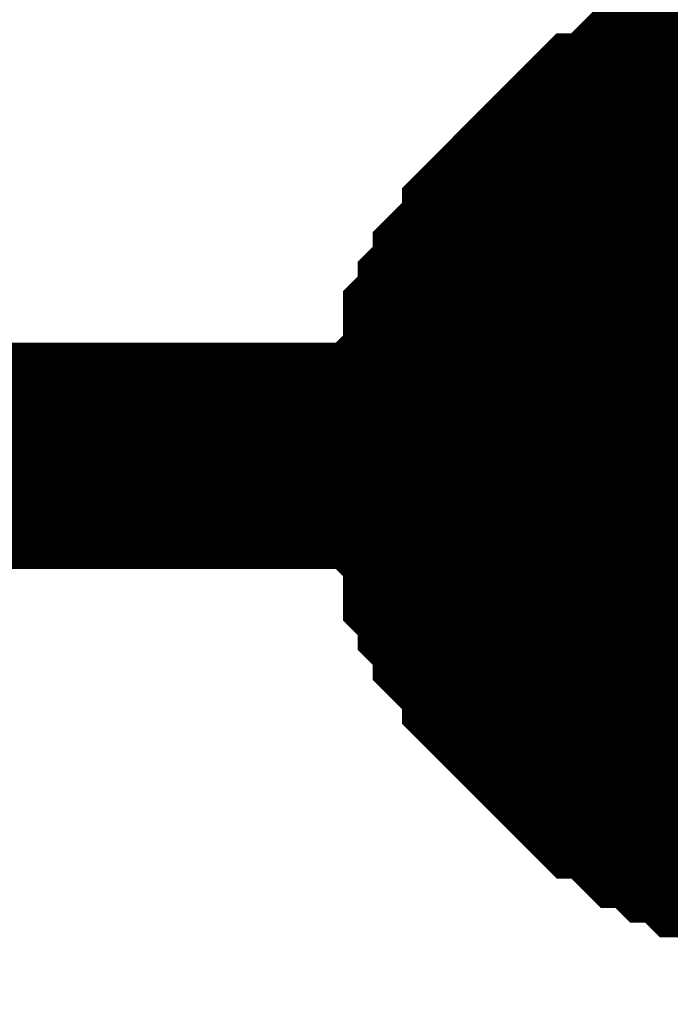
# Model space of a CAD drawing. Header units: inches. Extents: x 0 to 292, y 0 to 193.
# Tile 146 of 189: x 221.927 to 222.787, y 61.393 to 62.695. Entities that reach past the tile are written whole.
import ezdxf

# ---------------------------------------------------------------- set-up
doc = ezdxf.new("R2010")
doc.units = ezdxf.units.IN
doc.layers.add('Sheet', color=255, linetype='Continuous')

msp = doc.modelspace()

# ---------------------------------------------------------------- linework, layer by layer
at = {"layer": 'Sheet'}
for points in [[(222.4847, 62.1182, 0.2997, 0.2997, 0), (222.4847, 62.1377, 0.2997, 0.2997, 0), (222.4847, 62.1767, 0.2997, 0.2997, 0), (222.4847, 62.1961, 0.2997, 0.2997, 0), (222.5041, 62.2156, 0.2997, 0.2997, 0), (222.5041, 62.2351, 0.2997, 0.2997, 0), (222.5041, 62.2741, 0.2997, 0.2997, 0), (222.5236, 62.2936, 0.2997, 0.2997, 0), (222.5236, 62.3131, 0.2997, 0.2997, 0), (222.5431, 62.3326, 0.2997, 0.2997, 0), (222.5431, 62.3521, 0.2997, 0.2997, 0), (222.5626, 62.3716, 0.2997, 0.2997, 0), (222.5821, 62.3911, 0.2997, 0.2997, 0), (222.5821, 62.4105, 0.2997, 0.2997, 0), (222.6016, 62.43, 0.2997, 0.2997, 0), (222.621, 62.4495, 0.2997, 0.2997, 0), (222.6405, 62.469, 0.2997, 0.2997, 0), (222.66, 62.4885, 0.2997, 0.2997, 0), (222.6795, 62.508, 0.2997, 0.2997, 0), (222.699, 62.5275, 0.2997, 0.2997, 0), (222.7185, 62.5275, 0.2997, 0.2997, 0), (222.7379, 62.547, 0.2997, 0.2997, 0), (222.7574, 62.5665, 0.2997, 0.2997, 0), (222.7769, 62.5665, 0.2997, 0.2997, 0), (222.7964, 62.586, 0.2997, 0.2997, 0), (222.8159, 62.586, 0.2997, 0.2997, 0), (222.8354, 62.6055, 0.2997, 0.2997, 0), (222.8743, 62.6055, 0.2997, 0.2997, 0), (222.8938, 62.6055, 0.2997, 0.2997, 0), (222.9133, 62.625, 0.2997, 0.2997, 0), (222.9328, 62.625, 0.2997, 0.2997, 0), (222.9717, 62.625, 0.2997, 0.2997, 0)], [(222.4847, 62.1182, 0.2997, 0.2997, 0), (222.4847, 62.1377, 0.2997, 0.2997, 0), (222.4847, 62.1767, 0.2997, 0.2997, 0), (222.4847, 62.1961, 0.2997, 0.2997, 0), (222.5041, 62.2156, 0.2997, 0.2997, 0), (222.5041, 62.2351, 0.2997, 0.2997, 0), (222.5041, 62.2741, 0.2997, 0.2997, 0), (222.5236, 62.2936, 0.2997, 0.2997, 0), (222.5236, 62.3131, 0.2997, 0.2997, 0), (222.5431, 62.3326, 0.2997, 0.2997, 0), (222.5431, 62.3521, 0.2997, 0.2997, 0), (222.5626, 62.3716, 0.2997, 0.2997, 0), (222.5821, 62.3911, 0.2997, 0.2997, 0), (222.5821, 62.4105, 0.2997, 0.2997, 0), (222.6016, 62.43, 0.2997, 0.2997, 0), (222.621, 62.4495, 0.2997, 0.2997, 0), (222.6405, 62.469, 0.2997, 0.2997, 0), (222.66, 62.4885, 0.2997, 0.2997, 0), (222.6795, 62.508, 0.2997, 0.2997, 0), (222.699, 62.5275, 0.2997, 0.2997, 0), (222.7185, 62.5275, 0.2997, 0.2997, 0), (222.7379, 62.547, 0.2997, 0.2997, 0), (222.7574, 62.5665, 0.2997, 0.2997, 0), (222.7769, 62.5665, 0.2997, 0.2997, 0), (222.7964, 62.586, 0.2997, 0.2997, 0), (222.8159, 62.586, 0.2997, 0.2997, 0), (222.8354, 62.6055, 0.2997, 0.2997, 0), (222.8743, 62.6055, 0.2997, 0.2997, 0), (222.8938, 62.6055, 0.2997, 0.2997, 0), (222.9133, 62.625, 0.2997, 0.2997, 0), (222.9328, 62.625, 0.2997, 0.2997, 0), (222.9717, 62.625, 0.2997, 0.2997, 0)], [(222.4847, 62.1182, 0.2997, 0.2997, 0), (222.4847, 62.1377, 0.2997, 0.2997, 0), (222.4847, 62.1767, 0.2997, 0.2997, 0), (222.4847, 62.1961, 0.2997, 0.2997, 0), (222.5041, 62.2156, 0.2997, 0.2997, 0), (222.5041, 62.2351, 0.2997, 0.2997, 0), (222.5041, 62.2741, 0.2997, 0.2997, 0), (222.5236, 62.2936, 0.2997, 0.2997, 0), (222.5236, 62.3131, 0.2997, 0.2997, 0), (222.5431, 62.3326, 0.2997, 0.2997, 0), (222.5431, 62.3521, 0.2997, 0.2997, 0), (222.5626, 62.3716, 0.2997, 0.2997, 0), (222.5821, 62.3911, 0.2997, 0.2997, 0), (222.5821, 62.4105, 0.2997, 0.2997, 0), (222.6016, 62.43, 0.2997, 0.2997, 0), (222.621, 62.4495, 0.2997, 0.2997, 0), (222.6405, 62.469, 0.2997, 0.2997, 0), (222.66, 62.4885, 0.2997, 0.2997, 0), (222.6795, 62.508, 0.2997, 0.2997, 0), (222.699, 62.5275, 0.2997, 0.2997, 0), (222.7185, 62.5275, 0.2997, 0.2997, 0), (222.7379, 62.547, 0.2997, 0.2997, 0), (222.7574, 62.5665, 0.2997, 0.2997, 0), (222.7769, 62.5665, 0.2997, 0.2997, 0), (222.7964, 62.586, 0.2997, 0.2997, 0), (222.8159, 62.586, 0.2997, 0.2997, 0), (222.8354, 62.6055, 0.2997, 0.2997, 0), (222.8743, 62.6055, 0.2997, 0.2997, 0), (222.8938, 62.6055, 0.2997, 0.2997, 0), (222.9133, 62.625, 0.2997, 0.2997, 0), (222.9328, 62.625, 0.2997, 0.2997, 0), (222.9717, 62.625, 0.2997, 0.2997, 0)], [(222.4847, 62.1182, 0.2997, 0.2997, 0), (222.4847, 62.1377, 0.2997, 0.2997, 0), (222.4847, 62.1767, 0.2997, 0.2997, 0), (222.4847, 62.1961, 0.2997, 0.2997, 0), (222.5041, 62.2156, 0.2997, 0.2997, 0), (222.5041, 62.2351, 0.2997, 0.2997, 0), (222.5041, 62.2741, 0.2997, 0.2997, 0), (222.5236, 62.2936, 0.2997, 0.2997, 0), (222.5236, 62.3131, 0.2997, 0.2997, 0), (222.5431, 62.3326, 0.2997, 0.2997, 0), (222.5431, 62.3521, 0.2997, 0.2997, 0), (222.5626, 62.3716, 0.2997, 0.2997, 0), (222.5821, 62.3911, 0.2997, 0.2997, 0), (222.5821, 62.4105, 0.2997, 0.2997, 0), (222.6016, 62.43, 0.2997, 0.2997, 0), (222.621, 62.4495, 0.2997, 0.2997, 0), (222.6405, 62.469, 0.2997, 0.2997, 0), (222.66, 62.4885, 0.2997, 0.2997, 0), (222.6795, 62.508, 0.2997, 0.2997, 0), (222.699, 62.5275, 0.2997, 0.2997, 0), (222.7185, 62.5275, 0.2997, 0.2997, 0), (222.7379, 62.547, 0.2997, 0.2997, 0), (222.7574, 62.5665, 0.2997, 0.2997, 0), (222.7769, 62.5665, 0.2997, 0.2997, 0), (222.7964, 62.586, 0.2997, 0.2997, 0), (222.8159, 62.586, 0.2997, 0.2997, 0), (222.8354, 62.6055, 0.2997, 0.2997, 0), (222.8743, 62.6055, 0.2997, 0.2997, 0), (222.8938, 62.6055, 0.2997, 0.2997, 0), (222.9133, 62.625, 0.2997, 0.2997, 0), (222.9328, 62.625, 0.2997, 0.2997, 0), (222.9717, 62.625, 0.2997, 0.2997, 0)], [(222.4847, 62.1182, 0.0991, 0.0991, 0), (222.4847, 62.1377, 0.0991, 0.0991, 0), (222.4847, 62.1767, 0.0991, 0.0991, 0), (222.4847, 62.1961, 0.0991, 0.0991, 0), (222.5041, 62.2156, 0.0991, 0.0991, 0), (222.5041, 62.2351, 0.0991, 0.0991, 0), (222.5041, 62.2741, 0.0991, 0.0991, 0), (222.5236, 62.2936, 0.0991, 0.0991, 0), (222.5236, 62.3131, 0.0991, 0.0991, 0), (222.5431, 62.3326, 0.0991, 0.0991, 0), (222.5431, 62.3521, 0.0991, 0.0991, 0), (222.5626, 62.3716, 0.0991, 0.0991, 0), (222.5821, 62.3911, 0.0991, 0.0991, 0), (222.5821, 62.4105, 0.0991, 0.0991, 0), (222.6016, 62.43, 0.0991, 0.0991, 0), (222.621, 62.4495, 0.0991, 0.0991, 0), (222.6405, 62.469, 0.0991, 0.0991, 0), (222.66, 62.4885, 0.0991, 0.0991, 0), (222.6795, 62.508, 0.0991, 0.0991, 0), (222.699, 62.5275, 0.0991, 0.0991, 0), (222.7185, 62.5275, 0.0991, 0.0991, 0), (222.7379, 62.547, 0.0991, 0.0991, 0), (222.7574, 62.5665, 0.0991, 0.0991, 0), (222.7769, 62.5665, 0.0991, 0.0991, 0), (222.7964, 62.586, 0.0991, 0.0991, 0), (222.8159, 62.586, 0.0991, 0.0991, 0), (222.8354, 62.6055, 0.0991, 0.0991, 0), (222.8743, 62.6055, 0.0991, 0.0991, 0)], [(222.4847, 62.1182, 0.0991, 0.0991, 0), (222.4847, 62.1377, 0.0991, 0.0991, 0), (222.4847, 62.1767, 0.0991, 0.0991, 0), (222.4847, 62.1961, 0.0991, 0.0991, 0), (222.5041, 62.2156, 0.0991, 0.0991, 0), (222.5041, 62.2351, 0.0991, 0.0991, 0), (222.5041, 62.2741, 0.0991, 0.0991, 0), (222.5236, 62.2936, 0.0991, 0.0991, 0), (222.5236, 62.3131, 0.0991, 0.0991, 0), (222.5431, 62.3326, 0.0991, 0.0991, 0), (222.5431, 62.3521, 0.0991, 0.0991, 0), (222.5626, 62.3716, 0.0991, 0.0991, 0), (222.5821, 62.3911, 0.0991, 0.0991, 0), (222.5821, 62.4105, 0.0991, 0.0991, 0), (222.6016, 62.43, 0.0991, 0.0991, 0), (222.621, 62.4495, 0.0991, 0.0991, 0), (222.6405, 62.469, 0.0991, 0.0991, 0), (222.66, 62.4885, 0.0991, 0.0991, 0), (222.6795, 62.508, 0.0991, 0.0991, 0), (222.699, 62.5275, 0.0991, 0.0991, 0), (222.7185, 62.5275, 0.0991, 0.0991, 0), (222.7379, 62.547, 0.0991, 0.0991, 0), (222.7574, 62.5665, 0.0991, 0.0991, 0), (222.7769, 62.5665, 0.0991, 0.0991, 0), (222.7964, 62.586, 0.0991, 0.0991, 0), (222.8159, 62.586, 0.0991, 0.0991, 0), (222.8354, 62.6055, 0.0991, 0.0991, 0), (222.8743, 62.6055, 0.0991, 0.0991, 0)], [(222.4847, 62.1182, 0.0991, 0.0991, 0), (222.4847, 62.1377, 0.0991, 0.0991, 0), (222.4847, 62.1767, 0.0991, 0.0991, 0), (222.4847, 62.1961, 0.0991, 0.0991, 0), (222.5041, 62.2156, 0.0991, 0.0991, 0), (222.5041, 62.2351, 0.0991, 0.0991, 0), (222.5041, 62.2741, 0.0991, 0.0991, 0), (222.5236, 62.2936, 0.0991, 0.0991, 0), (222.5236, 62.3131, 0.0991, 0.0991, 0), (222.5431, 62.3326, 0.0991, 0.0991, 0), (222.5431, 62.3521, 0.0991, 0.0991, 0), (222.5626, 62.3716, 0.0991, 0.0991, 0), (222.5821, 62.3911, 0.0991, 0.0991, 0), (222.5821, 62.4105, 0.0991, 0.0991, 0), (222.6016, 62.43, 0.0991, 0.0991, 0), (222.621, 62.4495, 0.0991, 0.0991, 0), (222.6405, 62.469, 0.0991, 0.0991, 0), (222.66, 62.4885, 0.0991, 0.0991, 0), (222.6795, 62.508, 0.0991, 0.0991, 0), (222.699, 62.5275, 0.0991, 0.0991, 0), (222.7185, 62.5275, 0.0991, 0.0991, 0), (222.7379, 62.547, 0.0991, 0.0991, 0), (222.7574, 62.5665, 0.0991, 0.0991, 0), (222.7769, 62.5665, 0.0991, 0.0991, 0), (222.7964, 62.586, 0.0991, 0.0991, 0), (222.8159, 62.586, 0.0991, 0.0991, 0), (222.8354, 62.6055, 0.0991, 0.0991, 0), (222.8743, 62.6055, 0.0991, 0.0991, 0)], [(222.4847, 62.1182, 0.0991, 0.0991, 0), (222.4847, 62.1377, 0.0991, 0.0991, 0), (222.4847, 62.1767, 0.0991, 0.0991, 0), (222.4847, 62.1961, 0.0991, 0.0991, 0), (222.5041, 62.2156, 0.0991, 0.0991, 0), (222.5041, 62.2351, 0.0991, 0.0991, 0), (222.5041, 62.2741, 0.0991, 0.0991, 0), (222.5236, 62.2936, 0.0991, 0.0991, 0), (222.5236, 62.3131, 0.0991, 0.0991, 0), (222.5431, 62.3326, 0.0991, 0.0991, 0), (222.5431, 62.3521, 0.0991, 0.0991, 0), (222.5626, 62.3716, 0.0991, 0.0991, 0), (222.5821, 62.3911, 0.0991, 0.0991, 0), (222.5821, 62.4105, 0.0991, 0.0991, 0), (222.6016, 62.43, 0.0991, 0.0991, 0), (222.621, 62.4495, 0.0991, 0.0991, 0), (222.6405, 62.469, 0.0991, 0.0991, 0), (222.66, 62.4885, 0.0991, 0.0991, 0), (222.6795, 62.508, 0.0991, 0.0991, 0), (222.699, 62.5275, 0.0991, 0.0991, 0), (222.7185, 62.5275, 0.0991, 0.0991, 0), (222.7379, 62.547, 0.0991, 0.0991, 0), (222.7574, 62.5665, 0.0991, 0.0991, 0), (222.7769, 62.5665, 0.0991, 0.0991, 0), (222.7964, 62.586, 0.0991, 0.0991, 0), (222.8159, 62.586, 0.0991, 0.0991, 0), (222.8354, 62.6055, 0.0991, 0.0991, 0), (222.8743, 62.6055, 0.0991, 0.0991, 0)], [(212.3336, 62.1182, 0.2997, 0.2997, 0), (222.9912, 62.1182, 0.2997, 0.2997, 0), (222.9912, 55.7251, 0.2997, 0.2997, 0)], [(222.9717, 61.6114, 0.2997, 0.2997, 0), (222.9328, 61.6114, 0.2997, 0.2997, 0), (222.9133, 61.6114, 0.2997, 0.2997, 0), (222.8938, 61.6309, 0.2997, 0.2997, 0), (222.8743, 61.6309, 0.2997, 0.2997, 0), (222.8354, 61.6309, 0.2997, 0.2997, 0), (222.8159, 61.6504, 0.2997, 0.2997, 0), (222.7964, 61.6504, 0.2997, 0.2997, 0), (222.7769, 61.6699, 0.2997, 0.2997, 0), (222.7574, 61.6699, 0.2997, 0.2997, 0), (222.7379, 61.6894, 0.2997, 0.2997, 0), (222.7185, 61.7089, 0.2997, 0.2997, 0), (222.699, 61.7089, 0.2997, 0.2997, 0), (222.6795, 61.7284, 0.2997, 0.2997, 0), (222.66, 61.7479, 0.2997, 0.2997, 0), (222.6405, 61.7673, 0.2997, 0.2997, 0), (222.621, 61.7868, 0.2997, 0.2997, 0), (222.6016, 61.8063, 0.2997, 0.2997, 0), (222.5821, 61.8258, 0.2997, 0.2997, 0), (222.5821, 61.8453, 0.2997, 0.2997, 0), (222.5626, 61.8648, 0.2997, 0.2997, 0), (222.5431, 61.8843, 0.2997, 0.2997, 0), (222.5431, 61.9038, 0.2997, 0.2997, 0), (222.5236, 61.9233, 0.2997, 0.2997, 0), (222.5236, 61.9428, 0.2997, 0.2997, 0), (222.5041, 61.9623, 0.2997, 0.2997, 0), (222.5041, 62.0012, 0.2997, 0.2997, 0), (222.5041, 62.0207, 0.2997, 0.2997, 0), (222.4847, 62.0402, 0.2997, 0.2997, 0), (222.4847, 62.0597, 0.2997, 0.2997, 0), (222.4847, 62.0987, 0.2997, 0.2997, 0), (222.4847, 62.1182, 0.2997, 0.2997, 0)], [(222.4847, 62.1182, 0.2997, 0.2997, 0), (222.4847, 62.1182, 0.2997, 0.2997, 0)], [(222.9717, 61.6114, 0.2997, 0.2997, 0), (222.9328, 61.6114, 0.2997, 0.2997, 0), (222.9133, 61.6114, 0.2997, 0.2997, 0), (222.8938, 61.6309, 0.2997, 0.2997, 0), (222.8743, 61.6309, 0.2997, 0.2997, 0), (222.8354, 61.6309, 0.2997, 0.2997, 0), (222.8159, 61.6504, 0.2997, 0.2997, 0), (222.7964, 61.6504, 0.2997, 0.2997, 0), (222.7769, 61.6699, 0.2997, 0.2997, 0), (222.7574, 61.6699, 0.2997, 0.2997, 0), (222.7379, 61.6894, 0.2997, 0.2997, 0), (222.7185, 61.7089, 0.2997, 0.2997, 0), (222.699, 61.7089, 0.2997, 0.2997, 0), (222.6795, 61.7284, 0.2997, 0.2997, 0), (222.66, 61.7479, 0.2997, 0.2997, 0), (222.6405, 61.7673, 0.2997, 0.2997, 0), (222.621, 61.7868, 0.2997, 0.2997, 0), (222.6016, 61.8063, 0.2997, 0.2997, 0), (222.5821, 61.8258, 0.2997, 0.2997, 0), (222.5821, 61.8453, 0.2997, 0.2997, 0), (222.5626, 61.8648, 0.2997, 0.2997, 0), (222.5431, 61.8843, 0.2997, 0.2997, 0), (222.5431, 61.9038, 0.2997, 0.2997, 0), (222.5236, 61.9233, 0.2997, 0.2997, 0), (222.5236, 61.9428, 0.2997, 0.2997, 0), (222.5041, 61.9623, 0.2997, 0.2997, 0), (222.5041, 62.0012, 0.2997, 0.2997, 0), (222.5041, 62.0207, 0.2997, 0.2997, 0), (222.4847, 62.0402, 0.2997, 0.2997, 0), (222.4847, 62.0597, 0.2997, 0.2997, 0), (222.4847, 62.0987, 0.2997, 0.2997, 0), (222.4847, 62.1182, 0.2997, 0.2997, 0)], [(222.4847, 62.1182, 0.2997, 0.2997, 0), (222.4847, 62.1182, 0.2997, 0.2997, 0)], [(222.9717, 61.6114, 0.2997, 0.2997, 0), (222.9328, 61.6114, 0.2997, 0.2997, 0), (222.9133, 61.6114, 0.2997, 0.2997, 0), (222.8938, 61.6309, 0.2997, 0.2997, 0), (222.8743, 61.6309, 0.2997, 0.2997, 0), (222.8354, 61.6309, 0.2997, 0.2997, 0), (222.8159, 61.6504, 0.2997, 0.2997, 0), (222.7964, 61.6504, 0.2997, 0.2997, 0), (222.7769, 61.6699, 0.2997, 0.2997, 0), (222.7574, 61.6699, 0.2997, 0.2997, 0), (222.7379, 61.6894, 0.2997, 0.2997, 0), (222.7185, 61.7089, 0.2997, 0.2997, 0), (222.699, 61.7089, 0.2997, 0.2997, 0), (222.6795, 61.7284, 0.2997, 0.2997, 0), (222.66, 61.7479, 0.2997, 0.2997, 0), (222.6405, 61.7673, 0.2997, 0.2997, 0), (222.621, 61.7868, 0.2997, 0.2997, 0), (222.6016, 61.8063, 0.2997, 0.2997, 0), (222.5821, 61.8258, 0.2997, 0.2997, 0), (222.5821, 61.8453, 0.2997, 0.2997, 0), (222.5626, 61.8648, 0.2997, 0.2997, 0), (222.5431, 61.8843, 0.2997, 0.2997, 0), (222.5431, 61.9038, 0.2997, 0.2997, 0), (222.5236, 61.9233, 0.2997, 0.2997, 0), (222.5236, 61.9428, 0.2997, 0.2997, 0), (222.5041, 61.9623, 0.2997, 0.2997, 0), (222.5041, 62.0012, 0.2997, 0.2997, 0), (222.5041, 62.0207, 0.2997, 0.2997, 0), (222.4847, 62.0402, 0.2997, 0.2997, 0), (222.4847, 62.0597, 0.2997, 0.2997, 0), (222.4847, 62.0987, 0.2997, 0.2997, 0), (222.4847, 62.1182, 0.2997, 0.2997, 0)], [(222.4847, 62.1182, 0.2997, 0.2997, 0), (222.4847, 62.1182, 0.2997, 0.2997, 0)], [(222.9717, 61.6114, 0.2997, 0.2997, 0), (222.9328, 61.6114, 0.2997, 0.2997, 0), (222.9133, 61.6114, 0.2997, 0.2997, 0), (222.8938, 61.6309, 0.2997, 0.2997, 0), (222.8743, 61.6309, 0.2997, 0.2997, 0), (222.8354, 61.6309, 0.2997, 0.2997, 0), (222.8159, 61.6504, 0.2997, 0.2997, 0), (222.7964, 61.6504, 0.2997, 0.2997, 0), (222.7769, 61.6699, 0.2997, 0.2997, 0), (222.7574, 61.6699, 0.2997, 0.2997, 0), (222.7379, 61.6894, 0.2997, 0.2997, 0), (222.7185, 61.7089, 0.2997, 0.2997, 0), (222.699, 61.7089, 0.2997, 0.2997, 0), (222.6795, 61.7284, 0.2997, 0.2997, 0), (222.66, 61.7479, 0.2997, 0.2997, 0), (222.6405, 61.7673, 0.2997, 0.2997, 0), (222.621, 61.7868, 0.2997, 0.2997, 0), (222.6016, 61.8063, 0.2997, 0.2997, 0), (222.5821, 61.8258, 0.2997, 0.2997, 0), (222.5821, 61.8453, 0.2997, 0.2997, 0), (222.5626, 61.8648, 0.2997, 0.2997, 0), (222.5431, 61.8843, 0.2997, 0.2997, 0), (222.5431, 61.9038, 0.2997, 0.2997, 0), (222.5236, 61.9233, 0.2997, 0.2997, 0), (222.5236, 61.9428, 0.2997, 0.2997, 0), (222.5041, 61.9623, 0.2997, 0.2997, 0), (222.5041, 62.0012, 0.2997, 0.2997, 0), (222.5041, 62.0207, 0.2997, 0.2997, 0), (222.4847, 62.0402, 0.2997, 0.2997, 0), (222.4847, 62.0597, 0.2997, 0.2997, 0), (222.4847, 62.0987, 0.2997, 0.2997, 0), (222.4847, 62.1182, 0.2997, 0.2997, 0)], [(222.4847, 62.1182, 0.2997, 0.2997, 0), (222.4847, 62.1182, 0.2997, 0.2997, 0)], [(222.8743, 61.6309, 0.0991, 0.0991, 0), (222.8354, 61.6309, 0.0991, 0.0991, 0), (222.8159, 61.6504, 0.0991, 0.0991, 0), (222.7964, 61.6504, 0.0991, 0.0991, 0), (222.7769, 61.6699, 0.0991, 0.0991, 0), (222.7574, 61.6699, 0.0991, 0.0991, 0), (222.7379, 61.6894, 0.0991, 0.0991, 0), (222.7185, 61.7089, 0.0991, 0.0991, 0), (222.699, 61.7089, 0.0991, 0.0991, 0), (222.6795, 61.7284, 0.0991, 0.0991, 0), (222.66, 61.7479, 0.0991, 0.0991, 0), (222.6405, 61.7673, 0.0991, 0.0991, 0), (222.621, 61.7868, 0.0991, 0.0991, 0), (222.6016, 61.8063, 0.0991, 0.0991, 0), (222.5821, 61.8258, 0.0991, 0.0991, 0), (222.5821, 61.8453, 0.0991, 0.0991, 0), (222.5626, 61.8648, 0.0991, 0.0991, 0), (222.5431, 61.8843, 0.0991, 0.0991, 0), (222.5431, 61.9038, 0.0991, 0.0991, 0), (222.5236, 61.9233, 0.0991, 0.0991, 0), (222.5236, 61.9428, 0.0991, 0.0991, 0), (222.5041, 61.9623, 0.0991, 0.0991, 0), (222.5041, 62.0012, 0.0991, 0.0991, 0), (222.5041, 62.0207, 0.0991, 0.0991, 0), (222.4847, 62.0402, 0.0991, 0.0991, 0), (222.4847, 62.0597, 0.0991, 0.0991, 0), (222.4847, 62.0987, 0.0991, 0.0991, 0), (222.4847, 62.1182, 0.0991, 0.0991, 0)], [(222.4847, 62.1182, 0.0991, 0.0991, 0), (222.4847, 62.1182, 0.0991, 0.0991, 0)], [(222.8743, 61.6309, 0.0991, 0.0991, 0), (222.8354, 61.6309, 0.0991, 0.0991, 0), (222.8159, 61.6504, 0.0991, 0.0991, 0), (222.7964, 61.6504, 0.0991, 0.0991, 0), (222.7769, 61.6699, 0.0991, 0.0991, 0), (222.7574, 61.6699, 0.0991, 0.0991, 0), (222.7379, 61.6894, 0.0991, 0.0991, 0), (222.7185, 61.7089, 0.0991, 0.0991, 0), (222.699, 61.7089, 0.0991, 0.0991, 0), (222.6795, 61.7284, 0.0991, 0.0991, 0), (222.66, 61.7479, 0.0991, 0.0991, 0), (222.6405, 61.7673, 0.0991, 0.0991, 0), (222.621, 61.7868, 0.0991, 0.0991, 0), (222.6016, 61.8063, 0.0991, 0.0991, 0), (222.5821, 61.8258, 0.0991, 0.0991, 0), (222.5821, 61.8453, 0.0991, 0.0991, 0), (222.5626, 61.8648, 0.0991, 0.0991, 0), (222.5431, 61.8843, 0.0991, 0.0991, 0), (222.5431, 61.9038, 0.0991, 0.0991, 0), (222.5236, 61.9233, 0.0991, 0.0991, 0), (222.5236, 61.9428, 0.0991, 0.0991, 0), (222.5041, 61.9623, 0.0991, 0.0991, 0), (222.5041, 62.0012, 0.0991, 0.0991, 0), (222.5041, 62.0207, 0.0991, 0.0991, 0), (222.4847, 62.0402, 0.0991, 0.0991, 0), (222.4847, 62.0597, 0.0991, 0.0991, 0), (222.4847, 62.0987, 0.0991, 0.0991, 0), (222.4847, 62.1182, 0.0991, 0.0991, 0)], [(222.4847, 62.1182, 0.0991, 0.0991, 0), (222.4847, 62.1182, 0.0991, 0.0991, 0)], [(222.8743, 61.6309, 0.0991, 0.0991, 0), (222.8354, 61.6309, 0.0991, 0.0991, 0), (222.8159, 61.6504, 0.0991, 0.0991, 0), (222.7964, 61.6504, 0.0991, 0.0991, 0), (222.7769, 61.6699, 0.0991, 0.0991, 0), (222.7574, 61.6699, 0.0991, 0.0991, 0), (222.7379, 61.6894, 0.0991, 0.0991, 0), (222.7185, 61.7089, 0.0991, 0.0991, 0), (222.699, 61.7089, 0.0991, 0.0991, 0), (222.6795, 61.7284, 0.0991, 0.0991, 0), (222.66, 61.7479, 0.0991, 0.0991, 0), (222.6405, 61.7673, 0.0991, 0.0991, 0), (222.621, 61.7868, 0.0991, 0.0991, 0), (222.6016, 61.8063, 0.0991, 0.0991, 0), (222.5821, 61.8258, 0.0991, 0.0991, 0), (222.5821, 61.8453, 0.0991, 0.0991, 0), (222.5626, 61.8648, 0.0991, 0.0991, 0), (222.5431, 61.8843, 0.0991, 0.0991, 0), (222.5431, 61.9038, 0.0991, 0.0991, 0), (222.5236, 61.9233, 0.0991, 0.0991, 0), (222.5236, 61.9428, 0.0991, 0.0991, 0), (222.5041, 61.9623, 0.0991, 0.0991, 0), (222.5041, 62.0012, 0.0991, 0.0991, 0), (222.5041, 62.0207, 0.0991, 0.0991, 0), (222.4847, 62.0402, 0.0991, 0.0991, 0), (222.4847, 62.0597, 0.0991, 0.0991, 0), (222.4847, 62.0987, 0.0991, 0.0991, 0), (222.4847, 62.1182, 0.0991, 0.0991, 0)], [(222.4847, 62.1182, 0.0991, 0.0991, 0), (222.4847, 62.1182, 0.0991, 0.0991, 0)], [(222.8743, 61.6309, 0.0991, 0.0991, 0), (222.8354, 61.6309, 0.0991, 0.0991, 0), (222.8159, 61.6504, 0.0991, 0.0991, 0), (222.7964, 61.6504, 0.0991, 0.0991, 0), (222.7769, 61.6699, 0.0991, 0.0991, 0), (222.7574, 61.6699, 0.0991, 0.0991, 0), (222.7379, 61.6894, 0.0991, 0.0991, 0), (222.7185, 61.7089, 0.0991, 0.0991, 0), (222.699, 61.7089, 0.0991, 0.0991, 0), (222.6795, 61.7284, 0.0991, 0.0991, 0), (222.66, 61.7479, 0.0991, 0.0991, 0), (222.6405, 61.7673, 0.0991, 0.0991, 0), (222.621, 61.7868, 0.0991, 0.0991, 0), (222.6016, 61.8063, 0.0991, 0.0991, 0), (222.5821, 61.8258, 0.0991, 0.0991, 0), (222.5821, 61.8453, 0.0991, 0.0991, 0), (222.5626, 61.8648, 0.0991, 0.0991, 0), (222.5431, 61.8843, 0.0991, 0.0991, 0), (222.5431, 61.9038, 0.0991, 0.0991, 0), (222.5236, 61.9233, 0.0991, 0.0991, 0), (222.5236, 61.9428, 0.0991, 0.0991, 0), (222.5041, 61.9623, 0.0991, 0.0991, 0), (222.5041, 62.0012, 0.0991, 0.0991, 0), (222.5041, 62.0207, 0.0991, 0.0991, 0), (222.4847, 62.0402, 0.0991, 0.0991, 0), (222.4847, 62.0597, 0.0991, 0.0991, 0), (222.4847, 62.0987, 0.0991, 0.0991, 0), (222.4847, 62.1182, 0.0991, 0.0991, 0)], [(222.4847, 62.1182, 0.0991, 0.0991, 0), (222.4847, 62.1182, 0.0991, 0.0991, 0)]]:
    msp.add_lwpolyline(points, format="xyseb", dxfattribs=at)
msp.add_lwpolyline([(222.758, 62.128, 0.508, 0.508, 1), (223.266, 62.128, 0.508, 0.508, 1)], format="xyseb", close=True, dxfattribs=at)

doc.saveas('drawing.dxf')
